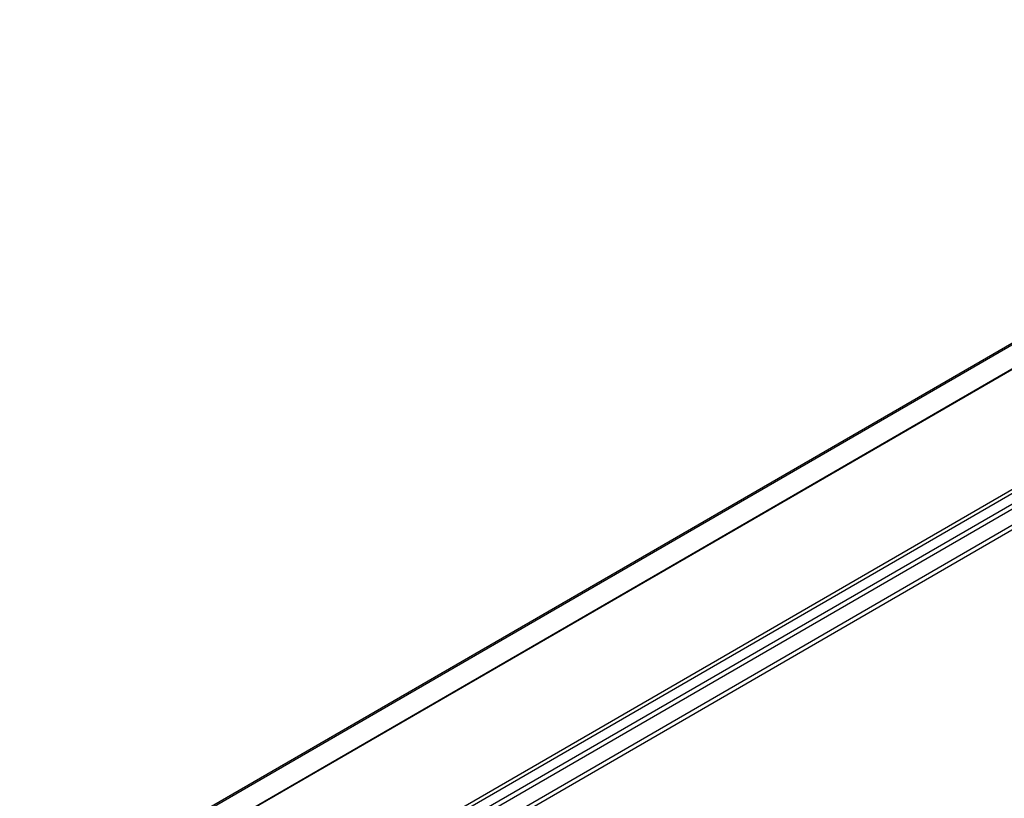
# Model space of a CAD drawing. Header units: millimetres. Extents: x -500 to 1129, y -592 to 328.
# Tile 10 of 23: x -160 to -144, y -37 to -25. Entities that reach past the tile are written whole.
import ezdxf

# ---------------------------------------------------------------- set-up
doc = ezdxf.new("R2010")
doc.units = ezdxf.units.MM

# ---------------------------------------------------------------- blocks, each defined once
blk = doc.blocks.new('REGLA_S-770__15', base_point=(-812.406, -232.303))
at = {"color": 3, "linetype": 'Continuous'}
for p, q in [((-786.432, -201.366), (-171.957, 154.277)), ((-786.243, -201.629), (-171.767, 154.014)), ((-798.781, -194.219), (-501.793, -22.33)), ((-500.077, -23.324), (-789.309, -190.724)), ((-491.733, -27.99), (-781.106, -195.471)), ((-491.451, -28.153), (-781.174, -195.837)), ((-491.72, -29.136), (-788.364, -200.826)), ((-788.174, -201.089), (-491.41, -29.33))]:
    blk.add_line(p, q, dxfattribs=at)
at = {"color": 7, "linetype": 'Continuous'}
for p, q in [((-798.929, -194.171), (-501.909, -22.263)), ((-500.135, -23.29), (-789.548, -190.795))]:
    blk.add_line(p, q, dxfattribs=at)
blk = doc.blocks.new('REGLA_S2-770__16', base_point=(-812.406, -246.449))
blk.add_blockref('REGLA_S-770__15', (-812.406, -232.303))
blk = doc.blocks.new('Iso0', base_point=(-732.75, -185))
blk.add_blockref('REGLA_S2-770__16', (-812.406, -246.449))

msp = doc.modelspace()

# ---------------------------------------------------------------- block references
at = {"xscale": 0.2, "yscale": 0.2, "zscale": 0.2}
msp.add_blockref('Iso0', (-146.55, -37), dxfattribs=at)

doc.saveas('drawing.dxf')
